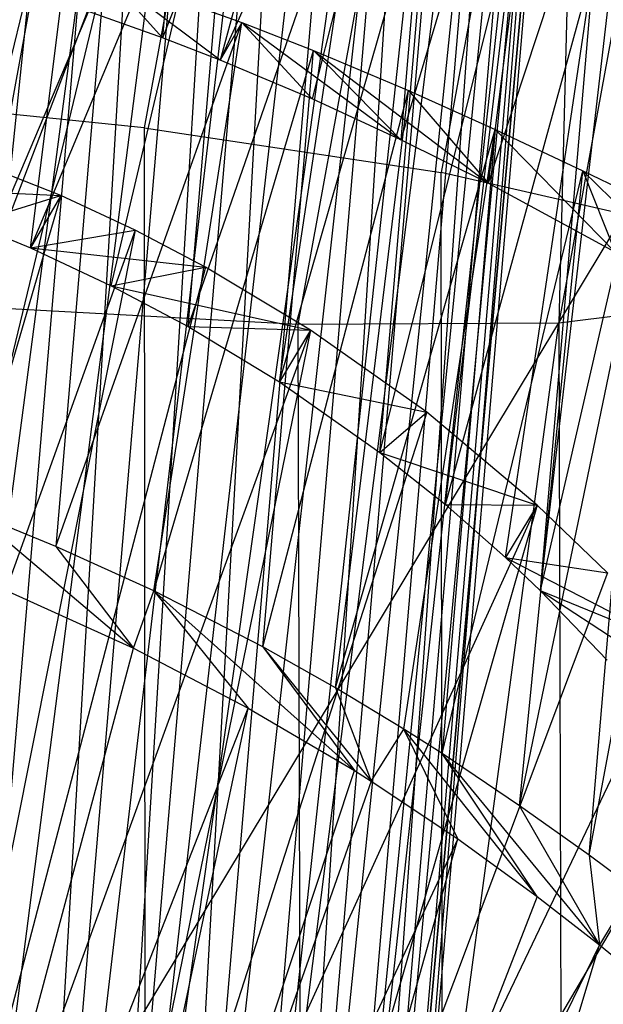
# Model space of a CAD drawing. Extents: x -263 to 235, y 0 to 1231.
# Tile 31 of 78: x -19.84 to -18.24, y 335.19 to 337.89. Entities that reach past the tile are written whole.
import ezdxf

# ---------------------------------------------------------------- set-up
doc = ezdxf.new("R2010")
doc.units = 0
doc.header["$LTSCALE"] = 25.4
doc.layers.get('0').update_dxf_attribs({"color": 13, "linetype": 'CONTINUOUS'})

# ---------------------------------------------------------------- blocks, each defined once
blk = doc.blocks.new('MONO-II-7705_STL_1')
at = {"color": 0}
for p, q in [((258.8545, 373.7109, 74.3523), (257.8276, 368.1115, 75.6701)), ((258.8545, 373.7109, 74.3523), (257.8276, 368.1115, 75.6701)), ((259.6273, 373.3575, 73.9782), (258.6424, 367.9885, 75.2421)), ((259.6273, 373.3575, 73.9782), (258.6424, 367.9885, 75.2421)), ((257.3633, 367.6212, 71.0512), (258.2097, 372.2513, 69.9655)), ((257.3633, 367.6212, 71.0512), (258.2097, 372.2513, 69.9655)), ((259.8004, 372.1399, 70.8455), (258.9648, 367.5762, 71.9176)), ((259.8004, 372.1399, 70.8455), (258.9648, 367.5762, 71.9176)), ((257.3633, 367.6212, 71.0512), (259.0807, 372.1201, 70.2593)), ((257.3633, 367.6212, 71.0512), (259.0807, 372.1201, 70.2593)), ((259.0807, 372.1201, 70.2593), (258.2488, 367.5728, 71.3264)), ((259.0807, 372.1201, 70.2593), (258.2488, 367.5728, 71.3264)), ((259.0807, 372.1201, 70.2593), (258.9648, 367.5762, 71.9176)), ((259.0807, 372.1201, 70.2593), (258.9648, 367.5762, 71.9176)), ((204.8617, 277.6017, 1096.649), (260.8611, 370.7306, 32.1814)), ((204.8617, 277.6017, 1096.649), (260.8611, 370.7306, 32.1814)), ((257.2802, 364.1505, 69.1179), (257.8377, 370.7078, 69.7209)), ((257.2802, 364.1505, 69.1179), (257.8377, 370.7078, 69.7209)), ((257.2802, 364.1505, 69.1179), (258.11, 370.6, 69.9478)), ((257.2802, 364.1505, 69.1179), (258.11, 370.6, 69.9478)), ((257.713, 364.0777, 69.5093), (258.11, 370.6, 69.9478)), ((257.713, 364.0777, 69.5093), (258.11, 370.6, 69.9478)), ((257.713, 364.0777, 69.5093), (258.2618, 370.532, 70.1029)), ((257.713, 364.0777, 69.5093), (258.2618, 370.532, 70.1029)), ((258.443, 370.4422, 70.3243), (257.713, 364.0777, 69.5093)), ((258.443, 370.4422, 70.3243), (257.713, 364.0777, 69.5093)), ((258.6004, 370.3549, 70.5622), (257.713, 364.0777, 69.5093)), ((258.6004, 370.3549, 70.5622), (257.713, 364.0777, 69.5093)), ((258.0605, 364.0051, 69.9782), (258.6004, 370.3549, 70.5622)), ((258.0605, 364.0051, 69.9782), (258.6004, 370.3549, 70.5622)), ((258.7365, 370.2701, 70.8218), (258.0605, 364.0051, 69.9782)), ((258.7365, 370.2701, 70.8218), (258.0605, 364.0051, 69.9782)), ((257.0191, 363.7163, 74.0809), (257.6942, 370.2466, 74.6059)), ((257.0191, 363.7163, 74.0809), (257.6942, 370.2466, 74.6059)), ((257.0191, 363.7163, 74.0809), (257.8728, 370.204, 74.4708)), ((257.0191, 363.7163, 74.0809), (257.8728, 370.204, 74.4708)), ((257.491, 363.7085, 73.73), (257.8728, 370.204, 74.4708)), ((257.491, 363.7085, 73.73), (257.8728, 370.204, 74.4708)), ((258.8415, 370.1956, 71.0823), (258.0605, 364.0051, 69.9782)), ((258.8415, 370.1956, 71.0823), (258.0605, 364.0051, 69.9782)), ((258.8415, 370.1956, 71.0823), (258.3092, 363.9353, 70.5066)), ((258.8415, 370.1956, 71.0823), (258.3092, 363.9353, 70.5066)), ((257.491, 363.7085, 73.73), (258.0398, 370.1627, 74.3236)), ((257.491, 363.7085, 73.73), (258.0398, 370.1627, 74.3236)), ((258.9228, 370.128, 71.3596), (258.3092, 363.9353, 70.5066)), ((258.9228, 370.128, 71.3596), (258.3092, 363.9353, 70.5066)), ((257.491, 363.7085, 73.73), (258.2427, 370.1113, 74.1113)), ((257.491, 363.7085, 73.73), (258.2427, 370.1113, 74.1113)), ((257.886, 363.7149, 73.2944), (258.2427, 370.1113, 74.1113)), ((257.886, 363.7149, 73.2944), (258.2427, 370.1113, 74.1113)), ((258.9768, 370.0711, 71.6442), (258.3092, 363.9353, 70.5066)), ((258.9768, 370.0711, 71.6442), (258.3092, 363.9353, 70.5066)), ((258.9768, 370.0711, 71.6442), (258.4496, 363.8712, 71.074)), ((258.9768, 370.0711, 71.6442), (258.4496, 363.8712, 71.074)), ((257.886, 363.7149, 73.2944), (258.4259, 370.0648, 73.8783)), ((257.886, 363.7149, 73.2944), (258.4259, 370.0648, 73.8783)), ((257.886, 363.7149, 73.2944), (258.5891, 370.0249, 73.6236)), ((257.886, 363.7149, 73.2944), (258.5891, 370.0249, 73.6236)), ((258.189, 363.7355, 72.7908), (258.5891, 370.0249, 73.6236)), ((258.189, 363.7355, 72.7908), (258.5891, 370.0249, 73.6236)), ((258.4496, 363.8712, 71.074), (259.0031, 370.026, 71.9339)), ((258.4496, 363.8712, 71.074), (259.0031, 370.026, 71.9339)), ((258.189, 363.7355, 72.7908), (258.7213, 369.9958, 73.3665)), ((258.189, 363.7355, 72.7908), (258.7213, 369.9958, 73.3665)), ((258.4496, 363.8712, 71.074), (259.0017, 369.9937, 72.227)), ((258.4496, 363.8712, 71.074), (259.0017, 369.9937, 72.227)), ((258.4763, 363.8152, 71.6588), (259.0017, 369.9937, 72.227)), ((258.4763, 363.8152, 71.6588), (259.0017, 369.9937, 72.227)), ((258.189, 363.7355, 72.7908), (258.831, 369.9766, 73.0936)), ((258.189, 363.7355, 72.7908), (258.831, 369.9766, 73.0936)), ((258.3883, 363.7693, 72.2385), (258.831, 369.9766, 73.0936)), ((258.3883, 363.7693, 72.2385), (258.831, 369.9766, 73.0936)), ((258.3883, 363.7693, 72.2385), (258.9724, 369.9748, 72.5193)), ((258.3883, 363.7693, 72.2385), (258.9724, 369.9748, 72.5193)), ((258.3883, 363.7693, 72.2385), (258.9155, 369.9692, 72.8087)), ((258.3883, 363.7693, 72.2385), (258.9155, 369.9692, 72.8087)), ((258.4763, 363.8152, 71.6588), (258.9724, 369.9748, 72.5193)), ((258.4763, 363.8152, 71.6588), (258.9724, 369.9748, 72.5193)), ((258.0109, 369.9232, 76.6729), (257.8779, 368.3585, 76.529)), ((258.0109, 369.9232, 76.6729), (257.8779, 368.3585, 76.529)), ((258.4409, 369.7784, 76.4414), (257.8779, 368.3585, 76.529)), ((258.4409, 369.7784, 76.4414), (257.8779, 368.3585, 76.529)), ((258.4409, 369.7784, 76.4414), (258.0356, 368.2967, 76.4492)), ((258.4409, 369.7784, 76.4414), (258.0356, 368.2967, 76.4492)), ((258.6687, 369.6938, 76.2942), (258.0356, 368.2967, 76.4492)), ((258.6687, 369.6938, 76.2942), (258.0356, 368.2967, 76.4492)), ((258.6687, 369.6938, 76.2942), (258.2881, 368.1903, 76.3052)), ((258.6687, 369.6938, 76.2942), (258.2881, 368.1903, 76.3052)), ((258.6687, 369.6938, 76.2942), (258.5313, 368.0786, 76.1456)), ((258.6687, 369.6938, 76.2942), (258.5313, 368.0786, 76.1456)), ((258.9755, 369.5712, 76.0651), (258.5313, 368.0786, 76.1456)), ((258.9755, 369.5712, 76.0651), (258.5313, 368.0786, 76.1456)), ((258.9755, 369.5712, 76.0651), (258.7712, 367.9594, 75.9661)), ((258.9755, 369.5712, 76.0651), (258.7712, 367.9594, 75.9661)), ((259.2618, 369.4481, 75.8143), (258.7712, 367.9594, 75.9661)), ((259.2618, 369.4481, 75.8143), (258.7712, 367.9594, 75.9661)), ((257.3521, 367.8495, 68.1744), (257.7049, 369.2963, 68.4133)), ((257.3521, 367.8495, 68.1744), (257.7049, 369.2963, 68.4133)), ((257.5156, 367.7817, 68.2444), (257.7049, 369.2963, 68.4133)), ((257.5156, 367.7817, 68.2444), (257.7049, 369.2963, 68.4133)), ((258.082, 369.138, 68.6217), (257.5156, 367.7817, 68.2444)), ((258.082, 369.138, 68.6217), (257.5156, 367.7817, 68.2444)), ((257.7371, 367.6781, 68.3544), (258.082, 369.138, 68.6217)), ((257.7371, 367.6781, 68.3544), (258.082, 369.138, 68.6217)), ((257.9483, 367.5658, 68.4771), (258.082, 369.138, 68.6217)), ((257.9483, 367.5658, 68.4771), (258.082, 369.138, 68.6217)), ((257.9483, 367.5658, 68.4771), (258.4323, 368.9606, 68.8717)), ((257.9483, 367.5658, 68.4771), (258.4323, 368.9606, 68.8717)), ((258.1985, 367.414, 68.6485), (258.4323, 368.9606, 68.8717)), ((258.1985, 367.414, 68.6485), (258.4323, 368.9606, 68.8717)), ((258.1985, 367.414, 68.6485), (258.6127, 368.8564, 69.027)), ((258.1985, 367.414, 68.6485), (258.6127, 368.8564, 69.027)), ((258.4736, 367.2209, 68.8766), (258.6127, 368.8564, 69.027)), ((258.4736, 367.2209, 68.8766), (258.6127, 368.8564, 69.027)), ((258.4736, 367.2209, 68.8766), (258.8473, 368.7063, 69.2632)), ((258.4736, 367.2209, 68.8766), (258.8473, 368.7063, 69.2632)), ((258.6536, 367.0774, 69.0538), (258.8473, 368.7063, 69.2632)), ((258.6536, 367.0774, 69.0538), (258.8473, 368.7063, 69.2632)), ((257.1272, 367.1398, 75.5905), (257.7194, 368.535, 75.5141)), ((257.1272, 367.1398, 75.5905), (257.7194, 368.535, 75.5141)), ((257.3617, 367.0541, 75.4872), (257.7194, 368.535, 75.5141)), ((257.3617, 367.0541, 75.4872), (257.7194, 368.535, 75.5141)), ((257.7194, 368.535, 75.5141), (257.5857, 366.9628, 75.3695)), ((257.7194, 368.535, 75.5141), (257.5857, 366.9628, 75.3695)), ((257.7194, 368.535, 75.5141), (258.0954, 368.4004, 75.275)), ((258.0356, 368.2967, 76.4492), (257.7194, 368.535, 75.5141)), ((257.7194, 368.535, 75.5141), (257.8779, 368.3585, 76.529)), ((257.7194, 368.535, 75.5141), (257.8779, 368.3585, 76.529)), ((258.0356, 368.2967, 76.4492), (257.7194, 368.535, 75.5141)), ((257.7194, 368.535, 75.5141), (258.0954, 368.4004, 75.275)), ((258.6536, 367.0774, 69.0538), (259.0592, 368.5544, 69.5196)), ((258.6536, 367.0774, 69.0538), (259.0592, 368.5544, 69.5196)), ((258.8188, 366.932, 69.2413), (259.0592, 368.5544, 69.5196)), ((258.8188, 366.932, 69.2413), (259.0592, 368.5544, 69.5196)), ((259.0592, 368.5544, 69.5196), (258.9136, 366.8418, 69.3621)), ((259.0592, 368.5544, 69.5196), (258.9136, 366.8418, 69.3621)), ((259.1069, 368.5177, 69.5846), (258.9136, 366.8418, 69.3621)), ((259.1069, 368.5177, 69.5846), (258.9136, 366.8418, 69.3621)), ((257.8779, 368.3585, 76.529), (257.5776, 368.4662, 76.6608)), ((257.8779, 368.3585, 76.529), (257.5776, 368.4662, 76.6608)), ((257.5857, 366.9628, 75.3695), (258.0954, 368.4004, 75.275)), ((257.5857, 366.9628, 75.3695), (258.0954, 368.4004, 75.275)), ((257.8538, 366.8407, 75.2014), (258.0954, 368.4004, 75.275)), ((257.8538, 366.8407, 75.2014), (258.0954, 368.4004, 75.275)), ((258.0954, 368.4004, 75.275), (258.0356, 368.2967, 76.4492)), ((258.0954, 368.4004, 75.275), (258.0356, 368.2967, 76.4492)), ((258.0954, 368.4004, 75.275), (258.2881, 368.1903, 76.3052)), ((258.0954, 368.4004, 75.275), (258.2881, 368.1903, 76.3052)), ((258.0954, 368.4004, 75.275), (258.5313, 368.0786, 76.1456)), ((258.0954, 368.4004, 75.275), (258.5313, 368.0786, 76.1456)), ((258.0954, 368.4004, 75.275), (258.292, 368.323, 75.1236)), ((258.0954, 368.4004, 75.275), (258.292, 368.323, 75.1236)), ((259.2683, 368.3861, 69.8296), (258.9136, 366.8418, 69.3621)), ((259.2683, 368.3861, 69.8296), (258.9136, 366.8418, 69.3621)), ((258.0356, 368.2967, 76.4492), (257.8779, 368.3585, 76.529)), ((258.0356, 368.2967, 76.4492), (257.8779, 368.3585, 76.529)), ((257.8538, 366.8407, 75.2014), (258.292, 368.323, 75.1236)), ((257.8538, 366.8407, 75.2014), (258.292, 368.323, 75.1236)), ((258.1529, 366.6875, 74.9732), (258.292, 368.323, 75.1236)), ((258.1529, 366.6875, 74.9732), (258.292, 368.323, 75.1236)), ((258.292, 368.323, 75.1236), (258.5313, 368.0786, 76.1456)), ((258.292, 368.323, 75.1236), (258.5313, 368.0786, 76.1456)), ((258.292, 368.323, 75.1236), (258.7712, 367.9594, 75.9661)), ((258.292, 368.323, 75.1236), (258.7712, 367.9594, 75.9661)), ((258.292, 368.323, 75.1236), (258.5522, 368.2135, 74.8899)), ((258.292, 368.323, 75.1236), (258.5522, 368.2135, 74.8899)), ((258.2881, 368.1903, 76.3052), (258.0356, 368.2967, 76.4492)), ((258.2881, 368.1903, 76.3052), (258.0356, 368.2967, 76.4492)), ((258.1529, 366.6875, 74.9732), (258.5522, 368.2135, 74.8899)), ((258.1529, 366.6875, 74.9732), (258.5522, 368.2135, 74.8899)), ((258.3518, 366.5752, 74.7935), (258.5522, 368.2135, 74.8899)), ((258.3518, 366.5752, 74.7935), (258.5522, 368.2135, 74.8899)), ((258.5522, 368.2135, 74.8899), (258.7712, 367.9594, 75.9661)), ((258.5522, 368.2135, 74.8899), (258.7712, 367.9594, 75.9661)), ((258.5522, 368.2135, 74.8899), (258.7901, 368.1068, 74.6353)), ((258.5522, 368.2135, 74.8899), (258.7901, 368.1068, 74.6353)), ((257.8276, 368.1115, 75.6701), (256.9075, 368.2043, 75.7527)), ((257.8276, 368.1115, 75.6701), (256.9075, 368.2043, 75.7527)), ((258.5313, 368.0786, 76.1456), (258.2881, 368.1903, 76.3052)), ((258.5313, 368.0786, 76.1456), (258.2881, 368.1903, 76.3052)), ((257.8276, 368.1115, 75.6701), (258.6424, 367.9885, 75.2421)), ((257.8276, 368.1115, 75.6701), (257.8323, 362.3181, 75.9223)), ((257.8276, 368.1115, 75.6701), (258.6424, 367.9885, 75.2421)), ((257.8276, 368.1115, 75.6701), (257.8323, 362.3181, 75.9223)), ((258.3518, 366.5752, 74.7935), (258.7901, 368.1068, 74.6353)), ((258.3518, 366.5752, 74.7935), (258.7901, 368.1068, 74.6353)), ((258.5395, 366.4613, 74.5989), (258.7901, 368.1068, 74.6353)), ((258.5395, 366.4613, 74.5989), (258.7901, 368.1068, 74.6353)), ((258.7901, 368.1068, 74.6353), (258.6444, 366.3943, 74.4779)), ((258.7901, 368.1068, 74.6353), (258.6444, 366.3943, 74.4779)), ((258.7712, 367.9594, 75.9661), (258.7901, 368.1068, 74.6353)), ((258.7712, 367.9594, 75.9661), (258.7901, 368.1068, 74.6353)), ((258.7901, 368.1068, 74.6353), (259.1191, 367.7701, 75.66)), ((258.7901, 368.1068, 74.6353), (259.1191, 367.7701, 75.66)), ((258.7901, 368.1068, 74.6353), (259.0306, 367.9935, 74.3261)), ((258.7901, 368.1068, 74.6353), (259.0306, 367.9935, 74.3261)), ((258.7712, 367.9594, 75.9661), (258.5313, 368.0786, 76.1456)), ((258.7712, 367.9594, 75.9661), (258.5313, 368.0786, 76.1456)), ((257.5995, 367.9252, 66.6136), (257.291, 368.0474, 66.4863)), ((257.5995, 367.9252, 66.6136), (257.291, 368.0474, 66.4863)), ((258.6444, 366.3943, 74.4779), (259.0306, 367.9935, 74.3261)), ((258.6444, 366.3943, 74.4779), (259.0306, 367.9935, 74.3261)), ((258.8566, 366.2515, 74.1998), (259.0306, 367.9935, 74.3261)), ((258.8566, 366.2515, 74.1998), (259.0306, 367.9935, 74.3261)), ((259.0306, 367.9935, 74.3261), (259.1191, 367.7701, 75.66)), ((259.0306, 367.9935, 74.3261), (259.1191, 367.7701, 75.66)), ((259.0306, 367.9935, 74.3261), (259.4704, 367.5588, 75.2831)), ((259.0306, 367.9935, 74.3261), (259.4704, 367.5588, 75.2831)), ((259.0306, 367.9935, 74.3261), (259.2001, 367.9116, 74.0657)), ((259.0306, 367.9935, 74.3261), (259.2001, 367.9116, 74.0657)), ((258.648, 362.3932, 75.485), (258.6424, 367.9885, 75.2421)), ((259.2278, 367.8539, 74.534), (258.6424, 367.9885, 75.2421)), ((258.648, 362.3932, 75.485), (258.6424, 367.9885, 75.2421)), ((259.2278, 367.8539, 74.534), (258.6424, 367.9885, 75.2421)), ((257.071, 367.95, 68.0738), (257.5995, 367.9252, 66.6136)), ((257.071, 367.95, 68.0738), (257.5995, 367.9252, 66.6136)), ((259.1191, 367.7701, 75.66), (258.7712, 367.9594, 75.9661)), ((259.1191, 367.7701, 75.66), (258.7712, 367.9594, 75.9661)), ((257.5995, 367.9252, 66.6136), (256.5508, 364.3415, 67.716)), ((257.5995, 367.9252, 66.6136), (256.5508, 364.3415, 67.716)), ((257.3521, 367.8495, 68.1744), (257.5995, 367.9252, 66.6136)), ((257.3521, 367.8495, 68.1744), (257.5995, 367.9252, 66.6136)), ((257.5995, 367.9252, 66.6136), (257.5156, 367.7817, 68.2444)), ((257.5995, 367.9252, 66.6136), (257.5156, 367.7817, 68.2444)), ((257.8025, 367.8307, 66.7151), (257.5995, 367.9252, 66.6136)), ((257.8025, 367.8307, 66.7151), (257.5995, 367.9252, 66.6136)), ((258.8566, 366.2515, 74.1998), (259.2001, 367.9116, 74.0657)), ((258.8566, 366.2515, 74.1998), (259.2001, 367.9116, 74.0657)), ((259.0474, 366.1154, 73.9005), (259.2001, 367.9116, 74.0657)), ((259.0474, 366.1154, 73.9005), (259.2001, 367.9116, 74.0657)), ((257.8025, 367.8307, 66.7151), (256.5508, 364.3415, 67.716)), ((257.8025, 367.8307, 66.7151), (256.5508, 364.3415, 67.716)), ((257.8025, 367.8307, 66.7151), (257.0933, 364.2778, 67.9065)), ((257.8025, 367.8307, 66.7151), (257.0933, 364.2778, 67.9065)), ((257.3521, 367.8495, 68.1744), (257.5156, 367.7817, 68.2444)), ((257.3521, 367.8495, 68.1744), (257.5156, 367.7817, 68.2444)), ((257.5156, 367.7817, 68.2444), (257.8025, 367.8307, 66.7151)), ((257.5156, 367.7817, 68.2444), (257.8025, 367.8307, 66.7151)), ((257.9961, 367.7293, 66.8263), (257.8025, 367.8307, 66.7151)), ((257.9961, 367.7293, 66.8263), (257.8025, 367.8307, 66.7151)), ((259.0474, 366.1154, 73.9005), (259.3682, 367.8305, 73.7573)), ((259.0474, 366.1154, 73.9005), (259.3682, 367.8305, 73.7573)), ((257.5156, 367.7817, 68.2444), (257.9961, 367.7293, 66.8263)), ((257.5156, 367.7817, 68.2444), (257.9961, 367.7293, 66.8263)), ((257.5156, 367.7817, 68.2444), (257.7371, 367.6781, 68.3544)), ((257.5156, 367.7817, 68.2444), (257.7371, 367.6781, 68.3544)), ((257.9961, 367.7293, 66.8263), (257.0933, 364.2778, 67.9065)), ((257.9961, 367.7293, 66.8263), (257.0933, 364.2778, 67.9065)), ((257.7371, 367.6781, 68.3544), (257.9961, 367.7293, 66.8263)), ((257.7371, 367.6781, 68.3544), (257.9961, 367.7293, 66.8263)), ((258.2841, 367.5564, 67.0209), (257.9961, 367.7293, 66.8263)), ((258.2841, 367.5564, 67.0209), (257.9961, 367.7293, 66.8263)), ((257.7371, 367.6781, 68.3544), (258.2841, 367.5564, 67.0209)), ((257.7371, 367.6781, 68.3544), (258.2841, 367.5564, 67.0209)), ((257.7371, 367.6781, 68.3544), (257.9483, 367.5658, 68.4771)), ((257.7371, 367.6781, 68.3544), (257.9483, 367.5658, 68.4771)), ((257.3633, 367.6212, 71.0512), (258.2488, 367.5728, 71.3264)), ((257.3633, 367.6212, 71.0512), (258.2488, 367.5728, 71.3264)), ((258.9648, 367.5762, 71.9176), (259.4022, 367.6308, 72.7348)), ((258.9648, 367.5762, 71.9176), (259.4022, 367.6308, 72.7348)), ((257.9483, 367.5658, 68.4771), (258.2841, 367.5564, 67.0209)), ((257.9483, 367.5658, 68.4771), (258.2841, 367.5564, 67.0209)), ((257.9483, 367.5658, 68.4771), (258.1985, 367.414, 68.6485)), ((257.9483, 367.5658, 68.4771), (258.1985, 367.414, 68.6485)), ((258.2488, 367.5728, 71.3264), (258.9648, 367.5762, 71.9176)), ((258.2488, 367.5728, 71.3264), (258.9648, 367.5762, 71.9176)), ((258.2488, 367.5728, 71.3264), (258.2632, 362.3613, 71.5465)), ((258.2488, 367.5728, 71.3264), (258.2632, 362.3613, 71.5465)), ((258.2632, 362.3613, 71.5465), (258.9648, 367.5762, 71.9176)), ((258.2632, 362.3613, 71.5465), (258.9648, 367.5762, 71.9176)), ((258.9648, 367.5762, 71.9176), (258.9778, 362.4263, 72.1359)), ((258.9648, 367.5762, 71.9176), (258.9778, 362.4263, 72.1359)), ((257.0933, 364.2778, 67.9065), (258.2841, 367.5564, 67.0209)), ((257.0933, 364.2778, 67.9065), (258.2841, 367.5564, 67.0209)), ((258.2841, 367.5564, 67.0209), (257.6016, 364.21, 68.1741)), ((258.2841, 367.5564, 67.0209), (257.6016, 364.21, 68.1741)), ((258.2841, 367.5564, 67.0209), (258.1985, 367.414, 68.6485)), ((258.2841, 367.5564, 67.0209), (258.1985, 367.414, 68.6485)), ((258.6022, 367.331, 67.2836), (258.2841, 367.5564, 67.0209)), ((258.6022, 367.331, 67.2836), (258.2841, 367.5564, 67.0209)), ((258.1985, 367.414, 68.6485), (258.6022, 367.331, 67.2836)), ((258.1985, 367.414, 68.6485), (258.6022, 367.331, 67.2836)), ((258.1985, 367.414, 68.6485), (258.4736, 367.2209, 68.8766)), ((258.1985, 367.414, 68.6485), (258.4736, 367.2209, 68.8766)), ((258.6022, 367.331, 67.2836), (257.6016, 364.21, 68.1741)), ((258.6022, 367.331, 67.2836), (257.6016, 364.21, 68.1741)), ((258.4736, 367.2209, 68.8766), (258.6022, 367.331, 67.2836)), ((258.4736, 367.2209, 68.8766), (258.6022, 367.331, 67.2836)), ((258.9055, 367.0762, 67.5929), (258.6022, 367.331, 67.2836)), ((258.9055, 367.0762, 67.5929), (258.6022, 367.331, 67.2836)), ((258.4736, 367.2209, 68.8766), (258.9055, 367.0762, 67.5929)), ((258.4736, 367.2209, 68.8766), (258.9055, 367.0762, 67.5929)), ((258.4736, 367.2209, 68.8766), (258.6536, 367.0774, 69.0538)), ((258.4736, 367.2209, 68.8766), (258.6536, 367.0774, 69.0538)), ((257.6016, 364.21, 68.1741), (258.9055, 367.0762, 67.5929)), ((257.6016, 364.21, 68.1741), (258.9055, 367.0762, 67.5929)), ((258.9055, 367.0762, 67.5929), (258.0649, 364.1394, 68.5132)), ((258.9055, 367.0762, 67.5929), (258.0649, 364.1394, 68.5132)), ((258.6536, 367.0774, 69.0538), (258.9055, 367.0762, 67.5929)), ((258.6536, 367.0774, 69.0538), (258.9055, 367.0762, 67.5929)), ((258.6536, 367.0774, 69.0538), (258.8188, 366.932, 69.2413)), ((258.6536, 367.0774, 69.0538), (258.8188, 366.932, 69.2413)), ((258.9055, 367.0762, 67.5929), (258.8188, 366.932, 69.2413)), ((258.9055, 367.0762, 67.5929), (258.8188, 366.932, 69.2413)), ((259.0981, 366.8904, 67.8274), (258.9055, 367.0762, 67.5929)), ((259.0981, 366.8904, 67.8274), (258.9055, 367.0762, 67.5929)), ((257.5857, 366.9628, 75.3695), (257.3617, 367.0541, 75.4872)), ((257.3617, 367.0541, 75.4872), (257.7987, 366.6835, 76.8079)), ((257.3617, 367.0541, 75.4872), (257.7987, 366.6835, 76.8079)), ((257.5857, 366.9628, 75.3695), (257.3617, 367.0541, 75.4872)), ((257.8538, 366.8407, 75.2014), (257.5857, 366.9628, 75.3695)), ((257.5857, 366.9628, 75.3695), (257.7987, 366.6835, 76.8079)), ((257.5857, 366.9628, 75.3695), (257.7987, 366.6835, 76.8079)), ((257.8538, 366.8407, 75.2014), (257.5857, 366.9628, 75.3695)), ((258.8188, 366.932, 69.2413), (259.0981, 366.8904, 67.8274)), ((258.8188, 366.932, 69.2413), (259.0981, 366.8904, 67.8274)), ((258.8188, 366.932, 69.2413), (259.2827, 366.6909, 68.0888)), ((258.8188, 366.932, 69.2413), (259.2827, 366.6909, 68.0888)), ((258.8188, 366.932, 69.2413), (258.9136, 366.8418, 69.3621)), ((258.8188, 366.932, 69.2413), (258.9136, 366.8418, 69.3621)), ((259.0981, 366.8904, 67.8274), (258.0649, 364.1394, 68.5132)), ((259.0981, 366.8904, 67.8274), (258.0649, 364.1394, 68.5132)), ((257.4458, 366.8434, 77.0273), (257.7987, 366.6835, 76.8079)), ((257.4458, 366.8434, 77.0273), (257.7987, 366.6835, 76.8079)), ((257.7987, 366.6835, 76.8079), (257.8538, 366.8407, 75.2014)), ((257.7987, 366.6835, 76.8079), (257.8538, 366.8407, 75.2014)), ((258.1529, 366.6875, 74.9732), (257.8538, 366.8407, 75.2014)), ((257.8538, 366.8407, 75.2014), (258.4039, 366.3478, 76.2976)), ((257.8538, 366.8407, 75.2014), (258.4039, 366.3478, 76.2976)), ((257.8538, 366.8407, 75.2014), (258.1131, 366.5193, 76.5665)), ((257.8538, 366.8407, 75.2014), (258.1131, 366.5193, 76.5665)), ((258.1529, 366.6875, 74.9732), (257.8538, 366.8407, 75.2014)), ((258.9136, 366.8418, 69.3621), (259.2827, 366.6909, 68.0888)), ((258.9136, 366.8418, 69.3621), (259.2827, 366.6909, 68.0888)), ((258.9136, 366.8418, 69.3621), (259.4487, 366.4901, 68.3638)), ((258.9136, 366.8418, 69.3621), (259.4487, 366.4901, 68.3638)), ((258.9136, 366.8418, 69.3621), (259.0969, 366.6511, 69.6319)), ((258.9136, 366.8418, 69.3621), (259.0969, 366.6511, 69.6319)), ((256.9769, 363.6198, 75.1692), (257.7987, 366.6835, 76.8079)), ((256.9769, 363.6198, 75.1692), (257.7987, 366.6835, 76.8079)), ((257.7987, 366.6835, 76.8079), (258.1131, 366.5193, 76.5665)), ((257.7987, 366.6835, 76.8079), (258.1131, 366.5193, 76.5665)), ((258.0649, 364.1394, 68.5132), (259.2827, 366.6909, 68.0888)), ((258.0649, 364.1394, 68.5132), (259.2827, 366.6909, 68.0888)), ((258.3518, 366.5752, 74.7935), (258.1529, 366.6875, 74.9732)), ((258.1529, 366.6875, 74.9732), (258.4501, 366.3188, 76.2504)), ((258.1529, 366.6875, 74.9732), (258.4501, 366.3188, 76.2504)), ((258.1529, 366.6875, 74.9732), (258.4039, 366.3478, 76.2976)), ((258.1529, 366.6875, 74.9732), (258.4039, 366.3478, 76.2976)), ((258.3518, 366.5752, 74.7935), (258.1529, 366.6875, 74.9732)), ((258.5395, 366.4613, 74.5989), (258.3518, 366.5752, 74.7935)), ((258.3518, 366.5752, 74.7935), (258.4501, 366.3188, 76.2504)), ((258.3518, 366.5752, 74.7935), (258.4501, 366.3188, 76.2504)), ((258.5395, 366.4613, 74.5989), (258.3518, 366.5752, 74.7935)), ((256.9769, 363.6198, 75.1692), (258.1131, 366.5193, 76.5665)), ((256.9769, 363.6198, 75.1692), (258.1131, 366.5193, 76.5665)), ((257.4937, 363.5997, 74.91), (258.1131, 366.5193, 76.5665)), ((257.4937, 363.5997, 74.91), (258.1131, 366.5193, 76.5665)), ((258.1131, 366.5193, 76.5665), (258.4039, 366.3478, 76.2976)), ((258.1131, 366.5193, 76.5665), (258.4039, 366.3478, 76.2976)), ((258.0649, 364.1394, 68.5132), (259.4487, 366.4901, 68.3638)), ((258.0649, 364.1394, 68.5132), (259.4487, 366.4901, 68.3638)), ((258.4501, 366.3188, 76.2504), (258.5395, 366.4613, 74.5989)), ((258.4501, 366.3188, 76.2504), (258.5395, 366.4613, 74.5989)), ((258.688, 366.1605, 75.9841), (258.5395, 366.4613, 74.5989)), ((258.688, 366.1605, 75.9841), (258.5395, 366.4613, 74.5989)), ((258.9056, 366.0027, 75.7022), (258.5395, 366.4613, 74.5989)), ((258.9056, 366.0027, 75.7022), (258.5395, 366.4613, 74.5989)), ((258.6444, 366.3943, 74.4779), (258.5395, 366.4613, 74.5989)), ((258.6444, 366.3943, 74.4779), (258.5395, 366.4613, 74.5989)), ((258.9056, 366.0027, 75.7022), (258.6444, 366.3943, 74.4779)), ((258.9056, 366.0027, 75.7022), (258.6444, 366.3943, 74.4779)), ((259.0759, 365.8701, 75.4504), (258.6444, 366.3943, 74.4779)), ((259.0759, 365.8701, 75.4504), (258.6444, 366.3943, 74.4779)), ((258.8566, 366.2515, 74.1998), (258.6444, 366.3943, 74.4779)), ((258.8566, 366.2515, 74.1998), (258.6444, 366.3943, 74.4779)), ((257.4937, 363.5997, 74.91), (258.4039, 366.3478, 76.2976)), ((257.4937, 363.5997, 74.91), (258.4039, 366.3478, 76.2976)), ((258.4039, 366.3478, 76.2976), (258.4501, 366.3188, 76.2504)), ((258.4039, 366.3478, 76.2976), (258.4501, 366.3188, 76.2504)), ((258.4501, 366.3188, 76.2504), (257.4937, 363.5997, 74.91)), ((258.4501, 366.3188, 76.2504), (257.4937, 363.5997, 74.91)), ((258.4501, 366.3188, 76.2504), (258.688, 366.1605, 75.9841)), ((258.4501, 366.3188, 76.2504), (258.688, 366.1605, 75.9841)), ((259.0759, 365.8701, 75.4504), (258.8566, 366.2515, 74.1998)), ((259.0474, 366.1154, 73.9005), (258.8566, 366.2515, 74.1998)), ((259.0759, 365.8701, 75.4504), (258.8566, 366.2515, 74.1998)), ((259.0474, 366.1154, 73.9005), (258.8566, 366.2515, 74.1998)), ((258.688, 366.1605, 75.9841), (257.4937, 363.5997, 74.91)), ((258.688, 366.1605, 75.9841), (257.4937, 363.5997, 74.91)), ((257.9677, 363.5899, 74.5787), (258.688, 366.1605, 75.9841)), ((257.9677, 363.5899, 74.5787), (258.688, 366.1605, 75.9841)), ((258.688, 366.1605, 75.9841), (258.9056, 366.0027, 75.7022)), ((258.688, 366.1605, 75.9841), (258.9056, 366.0027, 75.7022)), ((259.1693, 366.0254, 73.6753), (259.0474, 366.1154, 73.9005)), ((259.0474, 366.1154, 73.9005), (259.0759, 365.8701, 75.4504)), ((259.0474, 366.1154, 73.9005), (259.0759, 365.8701, 75.4504)), ((259.1693, 366.0254, 73.6753), (259.0474, 366.1154, 73.9005)), ((259.1693, 366.0254, 73.6753), (259.0759, 365.8701, 75.4504)), ((259.1693, 366.0254, 73.6753), (259.0759, 365.8701, 75.4504)), ((258.9056, 366.0027, 75.7022), (257.9677, 363.5899, 74.5787)), ((258.9056, 366.0027, 75.7022), (257.9677, 363.5899, 74.5787)), ((258.9056, 366.0027, 75.7022), (259.0759, 365.8701, 75.4504)), ((258.9056, 366.0027, 75.7022), (259.0759, 365.8701, 75.4504)), ((259.0759, 365.8701, 75.4504), (257.9677, 363.5899, 74.5787)), ((259.0759, 365.8701, 75.4504), (257.9677, 363.5899, 74.5787)), ((258.389, 363.5905, 74.1823), (259.0759, 365.8701, 75.4504)), ((258.389, 363.5905, 74.1823), (259.0759, 365.8701, 75.4504)), ((259.0759, 365.8701, 75.4504), (259.3063, 365.6776, 75.0543)), ((259.0759, 365.8701, 75.4504), (259.3063, 365.6776, 75.0543))]:
    blk.add_line(p, q, dxfattribs=at)

msp = doc.modelspace()

# ---------------------------------------------------------------- block references
at = {"color": 25}
msp.add_blockref('MONO-II-7705_STL_1', (-277.3313, -30.5158, -27.2238), dxfattribs=at)

doc.saveas('drawing.dxf')
